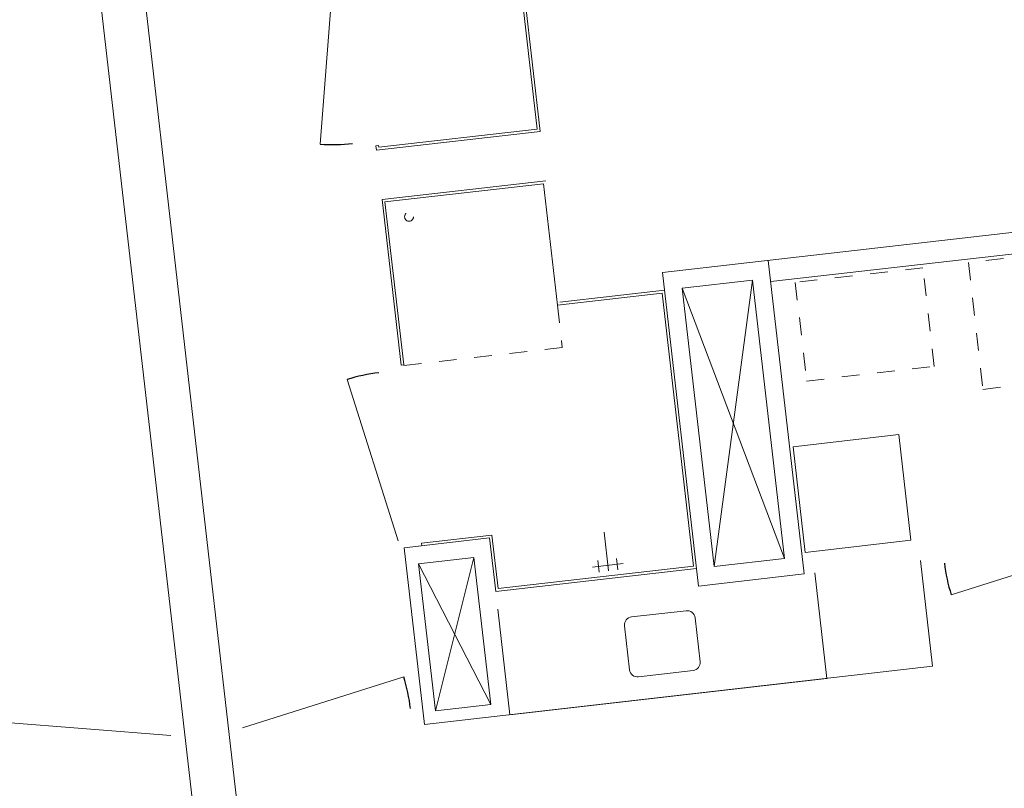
# Model space of a CAD drawing. Header units: metres. Extents: x 136266 to 136452, y 453403 to 453560.
# Tile 125 of 133: x 136316.59 to 136322.15, y 453537.42 to 453541.75. Entities that reach past the tile are written whole.
import ezdxf

# ---------------------------------------------------------------- set-up
doc = ezdxf.new("R2010")
doc.units = ezdxf.units.M
doc.linetypes.add('GS streep 0_60mm', pattern=[1.2, 0.6, -0.6])
doc.linetypes.add('GS streep 0_75mm', pattern=[1.5, 0.75, -0.75])
for name, color, linetype, lineweight in [('A-DETL-BEBOUWING', 253, 'Continuous', 9), ('A-DETL-GENF', 92, 'Continuous', 5), ('M-EQPM-1', 50, 'GS streep 0_60mm', 5), ('P-SANR-FIXT-1', 6, 'GS streep 0_75mm', 5)]:
    doc.layers.add(name, color=color, linetype=linetype, lineweight=lineweight)

# ---------------------------------------------------------------- blocks, each defined once
blk = doc.blocks.new('859-DO-0010 29-09-2022')
for centre, start, end in [((22117.1, 90719.1), 290.778, 301.778), ((27460.2, 89692.6), 211.778, 222.778), ((23807.6, 87990.3), 121.778, 132.778), ((23462.9, 86662.2), 31.778, 42.778)]:
    blk.add_arc(centre, 954, start, end)
at = {"layer": 'A-DETL-BEBOUWING'}
for p, q in [((25288.1, 83568.1), (20377.3, 91495.3)), ((20164.7, 91363.6), (25075.6, 83436.5)), ((22995.1, 91313.7), (23548.1, 90421.1)), ((23527.5, 90425.9), (22990.3, 91293)), ((26573.6, 91271.9), (24512.1, 89994.8)), ((25085.3, 90208.8), (26636.8, 91169.9)), ((22117.1, 90719.1), (22455.5, 89827.2)), ((23548.1, 90421.1), (22757.5, 89931.3)), ((22762.4, 89951.9), (23527.5, 90425.9)), ((25022.1, 90310.8), (25959.5, 88797.6)), ((23695.6, 90183), (22905, 89693.3)), ((22925.6, 89688.4), (23690.7, 90162.4)), ((23690.7, 90162.4), (24054.1, 89575.8)), ((24649.8, 89962.5), (24989.8, 90173.1)), ((24989.8, 90173.1), (25821.9, 88830)), ((24512.1, 89994.8), (25449.5, 88481.6)), ((22744.4, 89952.5), (22757.1, 89960.4)), ((22744.4, 89952.5), (22757.5, 89931.3)), ((22757.1, 89960.4), (22762.4, 89951.9)), ((25481.8, 88619.3), (24649.8, 89962.5)), ((24054.1, 89575.8), (24559.9, 89889.2)), ((24564.7, 89909.8), (24058.9, 89596.5)), ((24559.9, 89889.2), (25376.2, 88571.5)), ((26107.4, 89736.2), (25597.4, 89420.2)), ((26423.4, 89226.1), (26107.4, 89736.2)), ((22905, 89693.3), (23400.5, 88893.3)), ((23413.3, 88901.2), (22925.6, 89688.4)), ((27460.2, 89692.6), (26760, 89044.6)), ((25597.4, 89420.2), (25913.3, 88910.2)), ((25913.3, 88910.2), (26423.4, 89226.1)), ((26836.6, 88635.1), (26520.6, 89145.2)), ((23400.5, 88893.3), (23413.3, 88901.2)), ((25821.9, 88830), (25481.8, 88619.3)), ((26326.5, 88319.2), (26010.5, 88829.2)), ((25449.5, 88481.6), (25959.5, 88797.6)), ((23807.6, 87990.3), (23159.7, 88690.6)), ((24384.1, 87115.8), (26836.6, 88635.1)), ((24427.7, 87966.3), (25396.8, 88566.7)), ((25376.2, 88571.5), (24432.6, 87986.9)), ((24953.6, 88342.1), (24837.8, 88529.1)), ((24998.3, 88369.7), (24964, 88425)), ((25010.9, 88415.8), (24862.1, 88323.6)), ((24909, 88314.5), (24874.8, 88369.7)), ((24267.6, 88224.7), (23855.3, 87969.3)), ((24272.5, 88245.4), (23932.4, 88034.7)), ((24427.7, 87966.3), (24267.6, 88224.7)), ((24432.6, 87986.9), (24272.5, 88245.4)), ((23967.5, 87921.2), (24235.3, 88087.1)), ((24235.3, 88087.1), (24674.5, 87378.1)), ((23932.4, 88034.7), (23940.3, 88022)), ((23855.3, 87969.3), (24384.1, 87115.8)), ((24406.7, 87212.2), (23967.5, 87921.2)), ((24796.3, 87371.2), (24480.4, 87881.3)), ((24674.5, 87378.1), (24406.7, 87212.2)), ((23462.9, 86662.2), (24163.1, 87310.1)), ((23116.4, 86451.1), (22224.5, 86112.7))]:
    blk.add_line(p, q, dxfattribs=at)
at = {"layer": 'A-DETL-GENF'}
for p, q in [((24989.8, 90173.1), (25481.8, 88619.3)), ((24649.8, 89962.5), (25821.9, 88830)), ((26326.5, 88319.2), (26010.5, 88829.2)), ((24796.3, 87371.2), (26326.5, 88319.2)), ((25445.7, 88326.4), (25182.2, 88163.1)), ((25639.3, 88099.3), (25507.6, 88311.8)), ((24235.3, 88087.1), (24406.7, 87212.2)), ((25167.6, 88101.2), (25299.3, 87888.6)), ((25361.2, 87874.1), (25624.7, 88037.3)), ((23967.5, 87921.2), (24674.5, 87378.1))]:
    blk.add_line(p, q, dxfattribs=at)
for centre, start, end in [((25469.4, 88288.1), 31.778, 121.778), ((25205.9, 88124.9), 121.778, 211.778), ((25601, 88075.6), 301.778, 31.778), ((25337.5, 87912.3), 211.778, 301.778)]:
    blk.add_arc(centre, 45, start, end, dxfattribs=at)
at = {"layer": 'M-EQPM-1'}
for p, q in [((26558, 91097.6), (26048, 90781.6)), ((26048, 90781.6), (26427.1, 90169.5)), ((25829.1, 90646), (25212.8, 90264.2)), ((26124, 90169.9), (25829.1, 90646)), ((26427.1, 90169.5), (26937.2, 90485.5)), ((25212.8, 90264.2), (25507.7, 89788.1)), ((25507.7, 89788.1), (26124, 90169.9))]:
    blk.add_line(p, q, dxfattribs=at)
at = {"layer": 'P-SANR-FIXT-1'}
for p, q in [((24054.1, 89575.8), (24180.5, 89371.8)), ((24180.5, 89371.8), (23415.4, 88897.8))]:
    blk.add_line(p, q, dxfattribs=at)
blk.add_circle((23084, 89670.1), 25, dxfattribs=at)

msp = doc.modelspace()

# ---------------------------------------------------------------- block references
at = {"xscale": 0.001, "yscale": 0.001, "zscale": 0.001, "rotation": 334.7650131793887}
msp.add_blockref('859-DO-0010 29-09-2022', (136259.6791, 453469.3711), dxfattribs=at)

doc.saveas('drawing.dxf')
